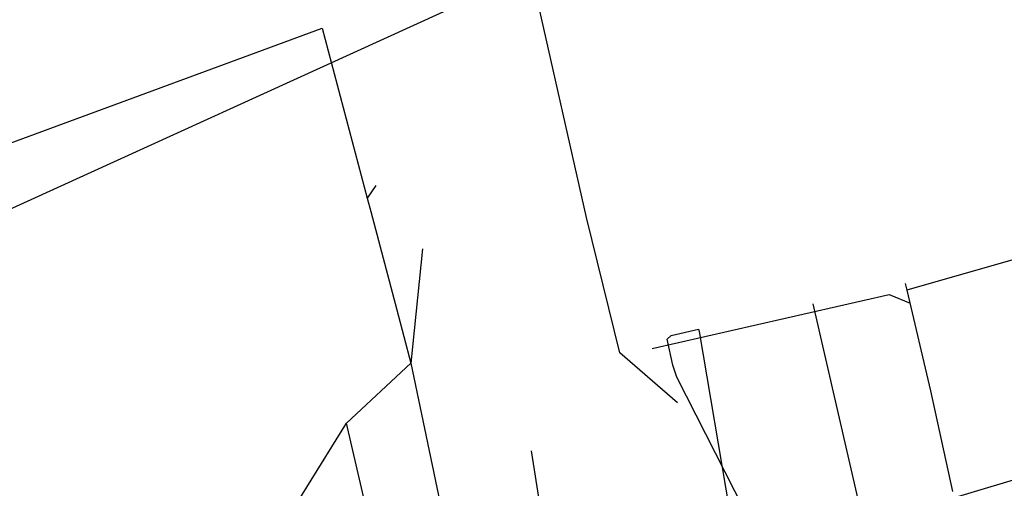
# Model space of a CAD drawing. Header units: metres. Extents: x 2695563 to 2696938, y 1260544 to 1262032.
# Tile 231 of 256: x 2696465 to 2696515, y 1261645 to 1261669. Entities that reach past the tile are written whole.
import ezdxf

# ---------------------------------------------------------------- set-up
doc = ezdxf.new("R2010")
doc.units = ezdxf.units.M
doc.linetypes.add('AUSGEZOGEN', pattern=[0])
for name, color, linetype in [('AW_LK_Haltung', 24, 'AUSGEZOGEN'), ('EW_LK_Trasseabs', 1, 'AUSGEZOGEN'), ('EW_LK_Trasserand', 1, 'AUSGEZOGEN'), ('WA_LK_Leitung', 171, 'AUSGEZOGEN')]:
    doc.layers.add(name, color=color, linetype=linetype)

# ---------------------------------------------------------------- blocks, each defined once
blk = doc.blocks.new('COMPLEXOBJECT_1817')
at = {"layer": 'EW_LK_Trasserand', "color": 1, "linetype": 'AUSGEZOGEN', "transparency": 33554687}
for p, q in [((6516.863, 11644.607), (6513.42, 11641.514)), ((6513.84, 11641.165), (6517.193, 11644.177)), ((6510.774, 11632.262), (6514.946, 11617.251)), ((6515.459, 11617.424), (6511.317, 11632.323)), ((6516.972, 11612.127), (6517.404, 11612.451))]:
    blk.add_line(p, q, dxfattribs=at)
for centre, radius, start, end in [((6524.5, 11637.476), 10.449, 112.5823, 136.9657), ((6519.574, 11646.626), 1.041, 359.4143, 28.6052), ((6525.004, 11636.834), 10.721, 114.1673, 136.7685), ((6520.057, 11634.766), 9.465, 134.523, 162.5373), ((6520.174, 11634.728), 9.031, 134.5415, 162.5135), ((6521.489, 11634.431), 10.932, 163.1148, 191.4428), ((6521.581, 11634.399), 10.472, 163.1078, 191.4343), ((6532.564, 11621.247), 17.527, 192.599, 210.1231), ((6532.271, 11621.139), 17.756, 192.6474, 210.4997)]:
    blk.add_arc(centre, radius, start, end, dxfattribs=at)

msp = doc.modelspace()

# ---------------------------------------------------------------- hatches: boundary and pattern name
at = {"layer": 'EW_LK_Trasserand', "lineweight": 18, "transparency": 33554687}
h = msp.add_hatch(dxfattribs=at)
h.set_pattern_fill('MUSTER', color=1, scale=6075, style=0, pattern_type=2)
h.set_pattern_definition([(0, (2708005, 1273150), (6075, 6075), [6075, -6075]), (90, (2708005, 1273150), (-6075, 6075), [6075, -6075])])
h.paths.add_polyline_path([(2696515.939, 1261644.39), (2696515.665, 1261645.248), (2696511.507, 1261644.01), (2696509.501, 1261643.78), (2696507.58, 1261643.161), (2696505.739, 1261642.8), (2696506.115, 1261641.963), (2696507.803, 1261642.288), (2696509.692, 1261642.896), (2696511.689, 1261643.125)], flags=0)

# ---------------------------------------------------------------- linework, layer by layer
at = {"layer": 'AW_LK_Haltung', "color": 24, "linetype": 'AUSGEZOGEN', "transparency": 33554687}
for p, q in [((2696493.83, 1261658.68), (2696486.21, 1261692.47)), ((2696461.887, 1261657.999), (2696486.52, 1261669.22)), ((2696459.79, 1261660.81), (2696480.3, 1261668.37)), ((2696480.3, 1261668.37), (2696482.602, 1261659.669)), ((2696483.047, 1261660.317), (2696482.602, 1261659.669)), ((2696482.602, 1261659.669), (2696482.781, 1261658.993)), ((2696482.781, 1261658.993), (2696484.112, 1261653.966)), ((2696485.44, 1261657.08), (2696484.837, 1261651.225)), ((2696518.039, 1261657.195), (2696510.218, 1261654.971)), ((2696510.14, 1261655.31), (2696510.218, 1261654.971)), ((2696481.544, 1261648.159), (2696484.837, 1261651.225)), ((2696482.79, 1261642.84), (2696481.544, 1261648.159))]:
    msp.add_line(p, q, dxfattribs=at)
for points in [[(2696498.48, 1261649.2), (2696495.53, 1261651.76), (2696493.83, 1261658.68)], [(2696497.192, 1261651.973), (2696509.321, 1261654.751), (2696510.388, 1261654.303)], [(2696510.218, 1261654.971), (2696511.44, 1261649.81), (2696512.56, 1261644.66)], [(2696484.112, 1261653.966), (2696484.837, 1261651.225), (2696488.352, 1261634.447)], [(2696463.96, 1261638.51), (2696477.49, 1261641.62), (2696481.544, 1261648.159)], [(2696492.555, 1261634.268), (2696492.89, 1261634.849), (2696491.017, 1261646.741)]]:
    msp.add_lwpolyline(points, dxfattribs=at)
at = {"layer": 'EW_LK_Trasseabs', "color": 1, "linetype": 'AUSGEZOGEN', "transparency": 33554687}
for p, q in [((2696499.565, 1261652.964), (2696499.598, 1261652.859)), ((2696499.598, 1261652.859), (2696502.92, 1261633.122))]:
    msp.add_line(p, q, dxfattribs=at)
for points in [[(2696497.951, 1261652.46), (2696498.166, 1261652.639), (2696499.565, 1261652.964)], [(2696502.899, 1261641.763), (2696498.458, 1261650.507), (2696498.247, 1261651.122), (2696497.951, 1261652.46)]]:
    msp.add_lwpolyline(points, dxfattribs=at)
at = {"layer": 'EW_LK_Trasserand', "color": 1, "linetype": 'AUSGEZOGEN', "transparency": 33554687}
msp.add_lwpolyline([(2696515.939, 1261644.39), (2696515.665, 1261645.248), (2696511.507, 1261644.01), (2696509.501, 1261643.78), (2696507.58, 1261643.161), (2696505.739, 1261642.8), (2696506.115, 1261641.963), (2696507.803, 1261642.288), (2696509.692, 1261642.896), (2696511.689, 1261643.125), (2696515.939, 1261644.39)], close=True, dxfattribs=at)
at = {"layer": 'WA_LK_Leitung', "color": 7, "linetype": 'AUSGEZOGEN', "transparency": 33554687}
msp.add_line((2696507.953, 1261643.348), (2696505.436, 1261654.273), dxfattribs=at)

# ---------------------------------------------------------------- block references
at = {"layer": 'EW_LK_Trasserand', "color": 1, "linetype": 'AUSGEZOGEN', "lineweight": -3, "transparency": 33554687}
msp.add_blockref('COMPLEXOBJECT_1817', (2690000.97, 1249999.81), dxfattribs=at)

doc.saveas('drawing.dxf')
